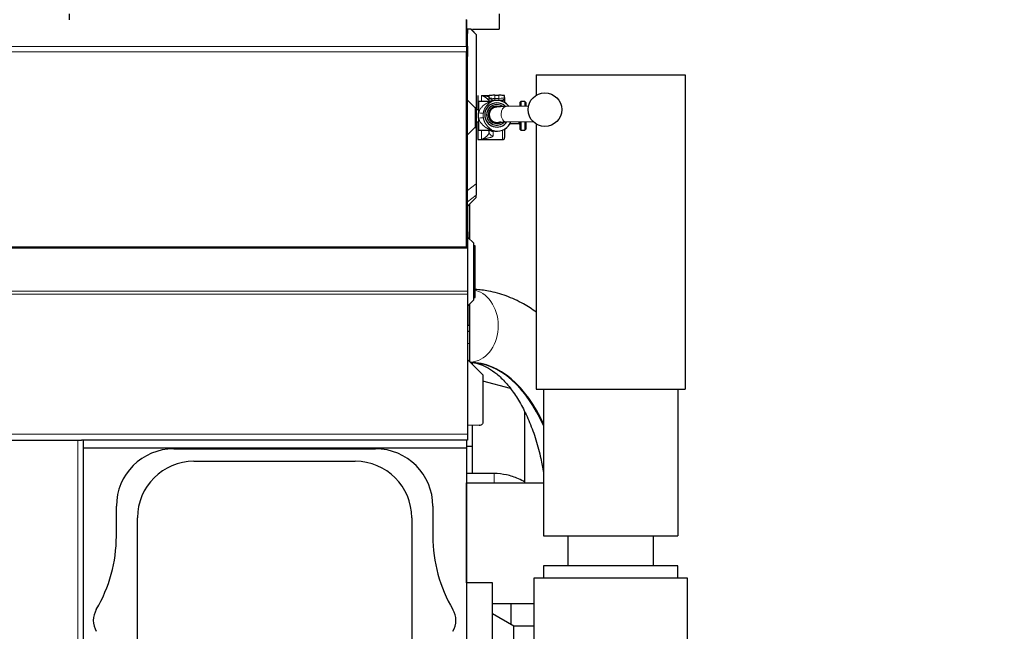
# Model space of a CAD drawing. Header units: inches. Extents: x 0 to 20790, y -12 to 14700.
# Tile 217 of 256: x 7156 to 8182, y 10752 to 11389. Entities that reach past the tile are written whole.
import ezdxf

# ---------------------------------------------------------------- set-up
doc = ezdxf.new("R2010")
doc.units = ezdxf.units.IN
doc.layers.add('1', color=7, linetype='Continuous', true_color=0xffffff)
doc.layers.add('254', color=7, linetype='Continuous', true_color=0xffffff)
doc.styles.add('latin_extended', font='simplex.shx')
doc.dimstyles.get("Standard").update_dxf_attribs({"dimtxt": 0.18, "dimasz": 0.18, "dimexe": 0.18, "dimexo": 0.0625, "dimgap": 0.09, "dimtad": 0, "dimtih": 1, "dimtoh": 1, "dimdec": 4, "dimzin": 0, "dimdsep": 46, "dimtxsty": 'Standard', "dimcen": 0.09, "dimadec": 0, "dimazin": 0, "dimtfac": 1, "dimtdec": 4, "dimtofl": 0, "dimtmove": 0, "dimatfit": 3, "dimfxl": 1, "dimtolj": 1, "dimtzin": 0, "dimarcsym": 0})

# ---------------------------------------------------------------- blocks, each defined once
blk = doc.blocks.new('_U4')
at = {"layer": '254', "color": 3, "linetype": 'Continuous', "lineweight": 13, "transparency": 16777216}
for p, q in [((1196.9, 10968.5), (1196.9, 7972)), ((8181.9, 9131.5), (8181.9, 7972)), ((1319.4, 8007), (8059.4, 8007))]:
    blk.add_line(p, q, dxfattribs=at)
at = {"layer": '254', "color": 3, "transparency": 16777216}
for points in [[(1319.4, 8027.4), (1319.4, 7986.5), (1196.9, 8007)], [(8059.4, 7986.5), (8059.4, 8027.4), (8181.9, 8007)]]:
    blk.add_solid(points, dxfattribs=at)
at = {"layer": 'Defpoints', "color": 0, "transparency": 16777216}
for p in [(1196.9, 11003.5), (8181.9, 9166.5), (8181.9, 8007)]:
    blk.add_point(p, dxfattribs=at)
at = {"layer": '254', "color": 2, "lineweight": 13, "transparency": 16777216, "insert": (4473.6, 8190.7), "char_height": 122.5, "attachment_point": 1, "style": 'latin_extended'}
blk.add_mtext('\\A1;6985', dxfattribs=at)

msp = doc.modelspace()

# ---------------------------------------------------------------- linework, layer by layer
at = {"layer": '1', "color": 2, "linetype": 'Continuous', "lineweight": 25}
for p, q in [((7207.915, 11394.981), (7207.915, 11388.981)), ((7655.915, 11394.981), (7655.915, 11378.981)), ((7621.911, 11388.981), (7621.956, 11388.981)), ((7621.915, 11361.01), (7621.915, 11389.024)), ((7621.956, 11378.981), (7621.956, 11388.981)), ((7621.956, 11378.981), (7621.911, 11378.981)), ((7621.956, 11378.981), (7621.956, 11357.01)), ((7621.956, 11378.981), (7622.915, 11378.981)), ((7622.915, 11378.981), (7622.915, 11374.581)), ((7622.915, 11361.372), (7622.915, 11374.581)), ((7627.983, 11378.981), (7655.915, 11378.981)), ((7631.915, 11373.648), (7631.915, 11373.606)), ((7631.915, 11373.606), (7631.915, 11297.508)), ((7621.956, 11357.01), (7621.911, 11357.01)), ((7621.915, 11361.01), (7621.915, 11355.354)), ((7621.915, 11151.995), (7621.915, 11355.354)), ((7621.956, 11357.01), (7621.956, 11170.687)), ((7622.915, 11361.372), (7622.915, 11350.771)), ((7622.915, 11304.981), (7622.915, 11350.771)), ((7694.415, 11331.581), (7849.415, 11331.581)), ((7694.415, 11331.581), (7694.415, 11310.225)), ((7849.415, 11331.581), (7849.415, 11003.981)), ((7622.915, 11268.981), (7622.915, 11304.981)), ((7622.915, 11304.981), (7630.915, 11296.981)), ((7633.415, 11309.981), (7633.415, 11294.963)), ((7634.415, 11303.813), (7634.415, 11291.84)), ((7647.012, 11303.813), (7634.415, 11303.813)), ((7645.415, 11307.815), (7645.415, 11310.025)), ((7651.415, 11310.171), (7655.415, 11310.171)), ((7661.415, 11307.815), (7661.415, 11310.025)), ((7661.415, 11303.134), (7661.415, 11302.67)), ((7678.415, 11303.813), (7677.415, 11302.813)), ((7677.415, 11302.813), (7677.415, 11298.737)), ((7678.415, 11303.813), (7678.415, 11298.757)), ((7682.415, 11303.813), (7678.415, 11303.813)), ((7682.415, 11303.813), (7682.415, 11298.841)), ((7683.415, 11302.813), (7682.415, 11303.813)), ((7683.415, 11302.813), (7683.415, 11298.861)), ((7630.915, 11296.981), (7630.915, 11276.981)), ((7634.415, 11294.963), (7631.915, 11294.963)), ((7631.915, 11294.654), (7631.915, 11279.308)), ((7634.415, 11286.508), (7634.415, 11291.84)), ((7686.31, 11298.921), (7663.068, 11298.439)), ((7631.915, 11282.663), (7634.415, 11282.663)), ((7633.415, 11282.663), (7633.415, 11263.981)), ((7634.415, 11286.508), (7634.415, 11273.813)), ((7645.415, 11289.913), (7645.415, 11289.766)), ((7663.399, 11282.442), (7690.877, 11283.012)), ((7667.271, 11280.977), (7667.271, 11280.813)), ((7667.271, 11280.813), (7676.415, 11280.813)), ((7677.415, 11282.732), (7677.415, 11274.813)), ((7678.415, 11282.752), (7678.415, 11273.813)), ((7682.415, 11282.836), (7682.415, 11273.813)), ((7683.415, 11282.856), (7683.415, 11274.813)), ((7630.915, 11276.981), (7622.915, 11268.981)), ((7631.915, 11276.453), (7631.915, 11218.037)), ((7634.415, 11273.813), (7647.012, 11273.813)), ((7645.415, 11271.842), (7645.415, 11273.675)), ((7661.415, 11274.957), (7661.415, 11266.215)), ((7677.415, 11274.813), (7678.415, 11273.813)), ((7678.415, 11273.813), (7682.415, 11273.813)), ((7682.415, 11273.813), (7683.415, 11274.813)), ((7694.415, 11280.209), (7694.415, 11003.981)), ((7622.915, 11167.972), (7622.915, 11268.981)), ((7633.415, 11263.981), (7659.415, 11263.981)), ((7661.415, 11265.981), (7661.415, 11266.215)), ((7631.915, 11218.037), (7631.915, 11206.145)), ((7622.915, 11194.806), (7631.915, 11203.806)), ((7631.915, 11203.806), (7631.915, 11206.145)), ((7624.915, 11196.805), (7624.915, 11160.481)), ((7621.956, 11170.687), (7621.911, 11170.687)), ((7621.956, 11170.687), (7621.956, 11150.938)), ((7622.915, 11167.972), (7622.915, 11152.981)), ((7629.415, 11155.981), (7622.915, 11162.481)), ((7622.915, 11150.937), (7127.42, 11150.937)), ((7621.915, 11151.995), (7131.915, 11151.995)), ((7622.915, 11152.981), (7621.915, 11153.016)), ((7622.915, 11152.981), (7622.915, 11150.937)), ((7622.915, 11150.937), (7622.915, 11106.249)), ((7629.415, 11096.981), (7629.415, 11155.981)), ((7630.915, 11153.481), (7629.415, 11153.481)), ((7630.915, 11099.481), (7630.915, 11153.481)), ((7622.915, 11106.249), (7622.915, 11102.808)), ((7622.915, 11102.808), (7622.915, 10956.984)), ((7622.915, 11090.481), (7629.415, 11096.981)), ((7629.415, 11099.481), (7630.915, 11099.481)), ((7624.915, 11092.481), (7624.915, 11070.481)), ((7624.915, 11070.481), (7624.915, 11064.481)), ((7622.915, 11064.481), (7624.915, 11064.481)), ((7624.915, 11064.481), (7624.915, 11051.481)), ((7624.915, 11051.481), (7624.915, 11032.981)), ((7622.915, 11034.981), (7638.915, 11018.981)), ((7628.115, 11029.78), (7628.115, 11031.698)), ((7638.915, 11018.981), (7638.915, 10968.366)), ((7667.441, 11004.479), (7638.915, 11012.122)), ((7694.415, 11003.981), (7849.415, 11003.981)), ((7701.915, 11003.981), (7701.915, 10850.981)), ((7841.915, 11003.981), (7841.915, 10850.981)), ((7682.436, 10907.216), (7682.436, 10981.164)), ((7635.07, 10966.405), (7622.915, 10965.981)), ((7628.115, 10944.148), (7628.115, 10966.163)), ((7638.915, 10968.366), (7638.493, 10967.929)), ((7622.915, 10956.984), (7622.915, 10950.984)), ((7125.915, 10950.984), (7216.915, 10950.984)), ((7216.915, 10950.984), (7220.883, 10950.984)), ((7622.915, 10950.984), (7220.883, 10950.984)), ((7222.915, 10703.984), (7222.915, 10950.984)), ((7222.916, 10942.984), (7621.911, 10942.984)), ((7621.911, 10942.984), (7621.911, 10256.984)), ((7621.915, 10950.973), (7621.915, 10665.358)), ((7628.115, 10944.148), (7621.915, 10944.148)), ((7628.115, 10916.027), (7628.115, 10944.148)), ((7316.915, 10941.813), (7526.915, 10941.813)), ((7337.915, 10928.845), (7505.915, 10928.845)), ((7650.415, 10916.029), (7621.915, 10916.029)), ((7621.919, 10906.481), (7621.915, 10906.481)), ((7621.919, 10906.481), (7701.914, 10906.481)), ((7621.919, 10801.981), (7621.919, 10906.481)), ((7257.085, 10850.756), (7257.085, 10881.984)), ((7586.745, 10881.984), (7586.745, 10850.756)), ((7279.054, 10354.984), (7279.054, 10869.984)), ((7564.776, 10869.984), (7564.776, 10354.984)), ((7701.915, 10850.981), (7841.915, 10850.981)), ((7727.415, 10850.981), (7727.415, 10819.981)), ((7816.415, 10819.981), (7816.415, 10850.981)), ((7771.915, 10819.981), (7701.915, 10819.981)), ((7701.915, 10819.981), (7701.915, 10806.981)), ((7841.915, 10819.981), (7771.915, 10819.981)), ((7841.915, 10806.981), (7841.915, 10819.981)), ((7648.915, 10801.981), (7621.915, 10801.981)), ((7648.915, 10373.526), (7648.915, 10801.981)), ((7851.915, 10806.981), (7691.915, 10806.981)), ((7691.915, 10806.981), (7691.915, 10630.238)), ((7851.915, 10683.481), (7851.915, 10806.981)), ((7648.915, 10780.481), (7691.913, 10780.481)), ((7670.915, 10756.981), (7648.915, 10769.681)), ((7670.915, 10422.271), (7670.915, 10756.981)), ((7691.917, 10756.981), (7670.915, 10756.981))]:
    msp.add_line(p, q, dxfattribs=at)
at = {"layer": '1', "color": 110, "linetype": 'Continuous', "lineweight": 13}
for p, q in [((7622.915, 11374.581), (7621.956, 11374.581)), ((7626.33, 11378.981), (7631.915, 11373.606)), ((7621.915, 11361.01), (7131.915, 11361.01)), ((7621.915, 11355.354), (7131.915, 11355.354)), ((7621.956, 11361.358), (7622.915, 11361.372)), ((7622.915, 11350.771), (7621.956, 11350.758)), ((7637.415, 11309.864), (7645.415, 11309.864)), ((7637.415, 11303.813), (7637.415, 11309.864)), ((7647.012, 11303.813), (7647.012, 11303.778)), ((7648.536, 11304.015), (7648.536, 11304.051)), ((7649.415, 11305.041), (7649.415, 11304.485)), ((7651.415, 11306.956), (7651.415, 11310.171)), ((7651.415, 11306.956), (7651.415, 11305.015)), ((7651.415, 11306.956), (7655.415, 11306.956)), ((7655.415, 11305.015), (7651.415, 11305.015)), ((7655.415, 11306.956), (7655.415, 11310.171)), ((7655.415, 11306.956), (7655.415, 11305.015)), ((7659.415, 11303.646), (7659.415, 11305.124)), ((7630.185, 11297.711), (7631.915, 11297.508)), ((7630.915, 11294.739), (7631.915, 11294.654)), ((7676.415, 11282.712), (7676.415, 11280.813)), ((7630.185, 11276.251), (7631.915, 11276.453)), ((7630.915, 11279.222), (7631.915, 11279.308)), ((7637.415, 11264.238), (7637.415, 11273.813)), ((7647.012, 11273.917), (7647.012, 11273.813)), ((7648.536, 11273.575), (7648.536, 11273.681)), ((7649.415, 11272.212), (7649.415, 11267.887)), ((7659.415, 11264.238), (7659.415, 11273.981)), ((7637.415, 11264.238), (7659.415, 11264.238)), ((7659.415, 11263.981), (7659.415, 11264.238)), ((7622.915, 11211.142), (7631.915, 11218.037)), ((7622.915, 11199.251), (7631.915, 11206.145)), ((7624.379, 11196.27), (7624.379, 11161.016)), ((7621.915, 11168.007), (7622.915, 11167.972)), ((7622.915, 11106.249), (7127.42, 11106.249)), ((7622.915, 11102.808), (7127.42, 11102.808)), ((7624.379, 11091.945), (7624.379, 11070.481)), ((7622.915, 11051.481), (7624.915, 11051.481)), ((7622.915, 10956.984), (7121.915, 10956.984)), ((7216.915, 10703.984), (7216.915, 10950.984)), ((7650.415, 10916.029), (7650.415, 10906.48))]:
    msp.add_line(p, q, dxfattribs=at)
at = {"layer": '1', "color": 2, "linetype": 'Continuous', "lineweight": 25}
msp.add_circle((7703.415, 11295.221), 17.5, dxfattribs=at)
for centre, radius, start, end in [((7647.012, 11308.813), 5, 270, 287.75279), ((7653.415, 11288.813), 16, 90, 107.75279), ((7653.415, 11288.813), 16, 37.27125, 90), ((7653.415, 11288.813), 16, 252.24721, 330), ((7676.415, 11279.813), 1, 0, 90), ((7647.012, 11268.813), 5, 72.247211, 90), ((7659.415, 11265.981), 2, 270, 0), ((7634.896, 10971.402), 5, 272, 316), ((7316.915, 10881.984), 59.83, 90, 180), ((7526.915, 10881.984), 59.83, 0, 90), ((7337.915, 10869.984), 58.861, 90, 180), ((7505.915, 10869.984), 58.861, 0, 90), ((7106.915, 10850.756), 150.17, 329.414358, 0), ((7736.915, 10850.756), 150.17, 180, 210.585642), ((7255.415, 10762.984), 22.33, 149.414358, 210.585642), ((7588.415, 10762.984), 22.33, 329.414358, 30.585642)]:
    msp.add_arc(centre, radius, start, end, dxfattribs=at)
for centre, major_axis, ratio, start_param, end_param in [((7653.415, 11289.746), (-12.662, 0), 0.99970149, 4.71238898, 6.28318531), ((7651.415, 11310.025), (-6, 0), 0.02443218, 4.71238898, 6.28318531), ((7647.012, 11308.766), (-5, 0), 0.99762951, 1.57079546, 1.8806403), ((7651.415, 11305.825), (-8, 0), 0.10127872, 1.31811607, 1.57079633), ((7653.415, 11289.746), (-12.662, 0), 0.99970149, 3.91157738, 4.71238898), ((7655.415, 11310.025), (-6, 0), 0.02443218, 3.14159265, 4.71238898), ((7655.415, 11305.825), (-8, 0), 0.10127872, 1.57079633, 2.0943951), ((7653.415, 11289.791), (-10.67, 0), 0.99970149, 4.71238898, 6.28318531), ((7653.415, 11289.791), (-9, 0), 0.99970149, 4.71238898, 6.28318531), ((7653.415, 11289.791), (-10.67, 0), 0.99970149, 4.07945624, 4.71238898), ((7653.415, 11289.791), (-9, 0), 0.99970149, 4.37928198, 4.71238898), ((7653.415, 11289.746), (-12.662, 0), 0.99970149, 0, 2.52721494), ((7653.415, 11289.791), (-10.67, 0), 0.99970149, 0, 2.3615941), ((7653.415, 11289.791), (-9, 0), 0.99970149, 0, 2.14403881), ((7653.415, 11289.766), (8, 0), 0.99970149, 3.14159265, 4.71238898), ((7653.415, 11289.766), (8, 0), 0.99970149, 4.71238898, 5.18028994), ((7624.753, 10869.981), (0, -161.953), 0.59781459, 2.21931432, 3.12895265), ((7623.951, 10869.981), (0, 161.953), 0.59781459, 5.34708887, 6.26202864)]:
    msp.add_ellipse(centre, major_axis=major_axis, ratio=ratio, start_param=start_param, end_param=end_param, dxfattribs=at)
at = {"layer": '1', "color": 110, "linetype": 'Continuous', "lineweight": 13}
for centre, major_axis, ratio, start_param, end_param in [((7651.415, 11307.815), (-6, 0), 0.14318235, 0, 1.57079633), ((7649.415, 11301.061), (-4, 0), 0.99493834, 4.71238898, 5.5195574), ((7649.415, 11300.505), (-4, 0), 0.99493834, 4.71238898, 5.30040677), ((7653.415, 11288.848), (-15.937, 0), 0.99970149, 3.79250851, 5.02350191), ((7655.415, 11307.815), (-6, 0), 0.14318235, 1.57079633, 3.14159265), ((7659.415, 11303.134), (2, 0), 0.99493834, 0, 1.57079633), ((7634.415, 11292.849), (-4.928, 0.846), 0.19898986, 1.60492618, 3.05553814), ((7663.233, 11290.44), (0.166, -7.998), 0.67254357, 3.14149496, 4.69844864), ((7634.415, 11285.739), (-4.929, -0.838), 0.15156889, 3.23600485, 4.68661682), ((7653.415, 11289.913), (8, 0), 0.99970149, 3.13756749, 4.71238898), ((7653.415, 11288.848), (-15.937, 0), 0.99970149, 1.2596836, 2.62489403), ((7653.415, 11289.913), (8, 0), 0.99970149, 4.71238898, 5.16821444), ((7663.233, 11290.44), (0.166, -7.998), 0.67254357, 4.69844864, 6.28318531), ((7649.415, 11271.842), (-4, 0), 0.98884173, 0, 1.57079633), ((7649.415, 11276.168), (-4, 0), 0.98884173, 0.84879452, 1.57079633), ((7647.012, 11268.952), (-5, 0), 0.99307675, 4.40254437, 4.71238898), ((7659.415, 11266.215), (-2, 0), 0.98884173, 1.57079633, 3.14159265), ((7248.761, 11159.663), (2.116, -20.893), 0.01527296, 1.13843464, 1.19351068), ((7359.445, 11170.873), (2.116, -20.893), 0.01527296, 0.30247647, 0.44139377), ((7624.352, 11069.981), (0, 38.05), 0.8016344, 3.19289619, 6.06628353)]:
    msp.add_ellipse(centre, major_axis=major_axis, ratio=ratio, start_param=start_param, end_param=end_param, dxfattribs=at)
at = {"layer": '1', "color": 2, "linetype": 'Continuous', "lineweight": 25}
for points, knots in [([(7626.33, 11378.981), (7625.841, 11378.981), (7625.309, 11378.981), (7624.168, 11378.981), (7623.559, 11378.981), (7622.915, 11378.981)], [0, 0, 0, 0, 0.5, 0.5, 1, 1, 1, 1]), ([(7626.582, 11378.981), (7626.564, 11378.981), (7626.545, 11378.981), (7626.506, 11378.981), (7626.485, 11378.981), (7626.422, 11378.981), (7626.378, 11378.981), (7626.33, 11378.981)], [0, 0, 0, 0, 0.25, 0.25, 0.5, 0.5, 1, 1, 1, 1]), ([(7626.582, 11378.981), (7627.472, 11378.092), (7628.361, 11377.202), (7630.138, 11375.425), (7631.027, 11374.536), (7631.915, 11373.648)], [0, 0, 0, 0, 0.5, 0.5, 1, 1, 1, 1]), ([(7645.415, 11303.408), (7645.415, 11303.722), (7645.415, 11304.055), (7645.415, 11304.753), (7645.415, 11305.118), (7645.415, 11305.588), (7645.415, 11305.682), (7645.415, 11305.872), (7645.415, 11306.159), (7645.415, 11306.641), (7645.415, 11307.032), (7645.415, 11307.325), (7645.415, 11307.472), (7645.415, 11307.644), (7645.415, 11307.717), (7645.415, 11307.766), (7645.415, 11307.791), (7645.415, 11307.815)], [0, 0, 0, 0, 0.24903783, 0.24903783, 0.49935855, 0.49935855, 0.56193873, 0.56193873, 0.62451891, 0.74967928, 0.87483964, 0.87483964, 0.93741982, 0.96870991, 0.98435495, 0.98435495, 1, 1, 1, 1]), ([(7661.415, 11307.975), (7661.415, 11307.977), (7661.415, 11307.978), (7661.415, 11308.086), (7661.415, 11308.194), (7661.415, 11308.355), (7661.415, 11308.436), (7661.415, 11308.531), (7661.415, 11308.571), (7661.415, 11308.599), (7661.415, 11308.612), (7661.415, 11308.625)], [0, 0, 0, 0, 0.00707459, 0.00707459, 0.5035373, 0.5035373, 0.75176865, 0.87588432, 0.93794216, 0.93794216, 1, 1, 1, 1]), ([(7661.415, 11307.815), (7661.415, 11307.799), (7661.415, 11307.782), (7661.415, 11307.749), (7661.415, 11307.699), (7661.415, 11307.583), (7661.415, 11307.483), (7661.415, 11307.285), (7661.415, 11307.152), (7661.415, 11306.758), (7661.415, 11306.498), (7661.415, 11305.989), (7661.415, 11305.74), (7661.415, 11305.439), (7661.415, 11305.38), (7661.415, 11305.262), (7661.415, 11305.204), (7661.415, 11305.031), (7661.415, 11304.919), (7661.415, 11304.594), (7661.415, 11304.39), (7661.415, 11304.111), (7661.415, 11304.022), (7661.415, 11303.853), (7661.415, 11303.774), (7661.415, 11303.681), (7661.415, 11303.663), (7661.415, 11303.628), (7661.415, 11303.575), (7661.415, 11303.527), (7661.415, 11303.435), (7661.415, 11303.38), (7661.415, 11303.285), (7661.415, 11303.244), (7661.415, 11303.177), (7661.415, 11303.151), (7661.415, 11303.134)], [0, 0, 0, 0, 0.0078125, 0.0078125, 0.015625, 0.03125, 0.0625, 0.0625, 0.125, 0.125, 0.25, 0.25, 0.375, 0.375, 0.40625, 0.40625, 0.4375, 0.4375, 0.5, 0.5, 0.625, 0.625, 0.6875, 0.6875, 0.75, 0.75, 0.765625, 0.765625, 0.78125, 0.8125, 0.8125, 0.875, 0.875, 0.9375, 0.9375, 1, 1, 1, 1]), ([(7631.915, 11297.508), (7631.915, 11297.032), (7631.915, 11296.558), (7631.915, 11295.608), (7631.915, 11295.132), (7631.915, 11294.654)], [0, 0, 0, 0, 0.5, 0.5, 1, 1, 1, 1]), ([(7663.076, 11298.439), (7660.249, 11298.448), (7655.956, 11298.178), (7653.093, 11298.087), (7650.481, 11297.356), (7648.259, 11296.142), (7646.532, 11294.185), (7645.592, 11291.91), (7645.419, 11290.607), (7645.415, 11289.913)], [0, 0, 0, 0, 0.3632411, 0.58423068, 0.6502289, 0.73765964, 0.85695441, 0.92671015, 1, 1, 1, 1]), ([(7656.903, 11282.441), (7656.927, 11282.381), (7657.34, 11282.314), (7659.301, 11282.351), (7661.719, 11282.396), (7663.39, 11282.442)], [0, 0, 0, 0, 0.20392632, 0.55461943, 1, 1, 1, 1]), ([(7667.271, 11280.977), (7667.271, 11281.025), (7667.283, 11281.139), (7667.316, 11281.292), (7667.348, 11281.421), (7667.36, 11281.466), (7667.38, 11281.538), (7667.386, 11281.563), (7667.401, 11281.614), (7667.408, 11281.639), (7667.446, 11281.771), (7667.48, 11281.884), (7667.555, 11282.127), (7667.595, 11282.256), (7667.646, 11282.419), (7667.654, 11282.445), (7667.662, 11282.471)], [0, 0, 0, 0, 0.19286403, 0.38572806, 0.38572806, 0.48216008, 0.48216008, 0.53037608, 0.53037608, 0.57859209, 0.57859209, 0.77145612, 0.77145612, 0.96432015, 0.96432015, 1, 1, 1, 1]), ([(7631.915, 11279.308), (7631.915, 11278.829), (7631.915, 11278.354), (7631.915, 11277.404), (7631.915, 11276.93), (7631.915, 11276.453)], [0, 0, 0, 0, 0.5, 0.5, 1, 1, 1, 1]), ([(7694.54, 11084.068), (7690.188, 11087.241), (7680.056, 11093.776), (7663.443, 11101.487), (7646.483, 11106.199), (7635.573, 11107.553), (7630.93, 11107.833)], [0, 0, 0, 0, 0.22868533, 0.51577116, 0.79444189, 1, 1, 1, 1]), ([(7622.915, 11070.481), (7622.916, 11070.481), (7622.932, 11070.481), (7622.978, 11070.481), (7623.017, 11070.481), (7623.025, 11070.481), (7623.043, 11070.481), (7623.052, 11070.481), (7623.081, 11070.481), (7623.103, 11070.481), (7623.172, 11070.481), (7623.226, 11070.481), (7623.348, 11070.481), (7623.416, 11070.481), (7623.53, 11070.481), (7623.569, 11070.481), (7623.622, 11070.481), (7623.632, 11070.481), (7623.654, 11070.481), (7623.664, 11070.481), (7623.697, 11070.481), (7623.719, 11070.481), (7623.833, 11070.481), (7623.932, 11070.481), (7624.144, 11070.481), (7624.257, 11070.481), (7624.379, 11070.481)], [0, 0, 0, 0, 0.11753682, 0.24360299, 0.24360299, 0.27511953, 0.27511953, 0.30663607, 0.30663607, 0.36966916, 0.36966916, 0.49573532, 0.49573532, 0.62180149, 0.62180149, 0.68483458, 0.68483458, 0.70059285, 0.70059285, 0.71635112, 0.71635112, 0.74786766, 0.74786766, 0.87393383, 0.87393383, 1, 1, 1, 1]), ([(7626.045, 11031.89), (7626.677, 11031.857), (7630.049, 11031.585), (7636.007, 11030.255), (7644.552, 11026.296), (7653.442, 11020.049), (7662.593, 11011.192), (7671.687, 10999.542), (7680.144, 10985.569), (7687.738, 10969.444), (7694.246, 10951.421), (7698.971, 10933.698), (7701.25, 10921.93), (7702.072, 10916.947)], [0, 0, 0, 0, 0.02614706, 0.13860564, 0.23917338, 0.33440115, 0.43571678, 0.53448762, 0.63262483, 0.7308545, 0.82957567, 0.92890414, 1, 1, 1, 1]), ([(7682.602, 10907.064), (7680.432, 10908.374), (7674.356, 10911.541), (7663.524, 10915.029), (7654.882, 10915.982), (7650.415, 10916.029)], [0, 0, 0, 0, 0.22792918, 0.61174547, 1, 1, 1, 1])]:
    msp.add_open_spline(points, degree=3, knots=knots, dxfattribs=at)
at = {"layer": '1', "color": 110, "linetype": 'Continuous', "lineweight": 13}
for points, knots in [([(7634.415, 11291.84), (7634.442, 11291.959), (7634.471, 11292.076), (7634.517, 11292.252), (7634.532, 11292.311), (7634.564, 11292.427), (7634.647, 11292.716), (7634.738, 11292.998), (7634.975, 11293.663), (7635.154, 11294.09), (7635.552, 11294.915), (7635.77, 11295.313), (7636.036, 11295.746), (7636.065, 11295.794), (7636.125, 11295.889), (7636.156, 11295.937), (7636.247, 11296.078), (7636.309, 11296.172), (7636.497, 11296.448), (7636.625, 11296.628), (7637.018, 11297.153), (7637.291, 11297.487), (7637.855, 11298.123), (7638.147, 11298.427), (7638.747, 11299.007), (7639.055, 11299.284), (7639.449, 11299.614), (7639.528, 11299.68), (7639.687, 11299.809), (7639.926, 11299.999), (7640.167, 11300.182), (7640.65, 11300.537), (7640.976, 11300.761), (7641.63, 11301.185), (7641.959, 11301.384), (7642.618, 11301.762), (7642.948, 11301.94), (7643.44, 11302.191), (7643.604, 11302.272), (7643.93, 11302.43), (7644.092, 11302.506), (7644.334, 11302.616), (7644.414, 11302.652), (7644.574, 11302.723), (7644.653, 11302.758), (7644.89, 11302.861), (7645.045, 11302.927), (7645.349, 11303.053), (7645.497, 11303.113), (7645.783, 11303.228), (7645.921, 11303.283), (7646.118, 11303.361), (7646.182, 11303.386), (7646.306, 11303.435), (7646.366, 11303.458), (7646.451, 11303.493), (7646.493, 11303.51), (7646.534, 11303.526), (7646.56, 11303.537), (7646.573, 11303.542), (7646.638, 11303.569), (7646.685, 11303.589), (7646.816, 11303.646), (7646.887, 11303.68), (7646.948, 11303.715), (7646.959, 11303.722), (7646.978, 11303.735), (7646.986, 11303.742), (7647.005, 11303.759), (7647.012, 11303.769), (7647.012, 11303.778)], [0, 0, 0, 0, 0.015625, 0.015625, 0.0234375, 0.0234375, 0.03125, 0.0625, 0.0625, 0.125, 0.125, 0.1875, 0.1875, 0.1953125, 0.1953125, 0.203125, 0.203125, 0.21875, 0.21875, 0.25, 0.25, 0.3125, 0.3125, 0.375, 0.375, 0.4375, 0.4375, 0.453125, 0.453125, 0.46875, 0.5, 0.5, 0.5625, 0.5625, 0.625, 0.625, 0.6875, 0.6875, 0.71875, 0.71875, 0.75, 0.75, 0.765625, 0.765625, 0.78125, 0.78125, 0.8125, 0.8125, 0.84375, 0.84375, 0.875, 0.875, 0.890625, 0.890625, 0.90625, 0.90625, 0.9140625, 0.91796875, 0.91796875, 0.921875, 0.921875, 0.9375, 0.9375, 0.96875, 0.96875, 0.9765625, 0.9765625, 0.984375, 0.984375, 1, 1, 1, 1]), ([(7637.415, 11309.864), (7637.437, 11309.862), (7637.46, 11309.859), (7637.505, 11309.853), (7637.572, 11309.845), (7637.729, 11309.825), (7638.043, 11309.785), (7638.67, 11309.706), (7639.205, 11309.637), (7640.269, 11309.5), (7640.969, 11309.408), (7641.823, 11309.291), (7641.992, 11309.268), (7642.329, 11309.22), (7642.496, 11309.197), (7642.992, 11309.126), (7643.317, 11309.078), (7644.269, 11308.933), (7644.874, 11308.835), (7645.48, 11308.727), (7645.521, 11308.72), (7645.562, 11308.713)], [0, 0, 0, 0, 0.00767154, 0.00767154, 0.01534307, 0.03068614, 0.06137228, 0.12274457, 0.24548914, 0.24548914, 0.49097827, 0.49097827, 0.55235056, 0.55235056, 0.61372284, 0.61372284, 0.73646741, 0.73646741, 0.98195655, 0.98195655, 1, 1, 1, 1]), ([(7645.414, 11303.464), (7645.41, 11303.627), (7645.383, 11303.792), (7645.29, 11304.124), (7645.224, 11304.291), (7645.06, 11304.627), (7644.962, 11304.796), (7644.795, 11305.049), (7644.736, 11305.133), (7644.643, 11305.259), (7644.611, 11305.302), (7644.546, 11305.386), (7644.513, 11305.428), (7644.343, 11305.638), (7644.198, 11305.804), (7643.889, 11306.134), (7643.726, 11306.297), (7643.387, 11306.617), (7643.211, 11306.775), (7642.847, 11307.084), (7642.66, 11307.236), (7642.277, 11307.53), (7642.081, 11307.674), (7641.683, 11307.951), (7641.48, 11308.086), (7641.172, 11308.279), (7641.069, 11308.343), (7640.861, 11308.466), (7640.756, 11308.527), (7640.441, 11308.704), (7640.23, 11308.816), (7639.803, 11309.027), (7639.589, 11309.127), (7639.158, 11309.312), (7638.941, 11309.398), (7638.507, 11309.555), (7638.289, 11309.627), (7637.962, 11309.724), (7637.798, 11309.77), (7637.606, 11309.819), (7637.511, 11309.842), (7637.463, 11309.853), (7637.442, 11309.858), (7637.429, 11309.861), (7637.422, 11309.863), (7637.415, 11309.864)], [0, 0, 0, 0, 0.0625, 0.0625, 0.125, 0.125, 0.1875, 0.1875, 0.21875, 0.21875, 0.234375, 0.234375, 0.25, 0.25, 0.3125, 0.3125, 0.375, 0.375, 0.4375, 0.4375, 0.5, 0.5, 0.5625, 0.5625, 0.625, 0.625, 0.65625, 0.65625, 0.6875, 0.6875, 0.75, 0.75, 0.8125, 0.8125, 0.875, 0.875, 0.9375, 0.9375, 0.96875, 0.984375, 0.9921875, 0.99609375, 0.99804687, 0.99804687, 1, 1, 1, 1]), ([(7648.536, 11304.015), (7648.538, 11303.998), (7648.527, 11303.976), (7648.482, 11303.926), (7648.448, 11303.897), (7648.36, 11303.832), (7648.305, 11303.795), (7648.225, 11303.746), (7648.209, 11303.736), (7648.175, 11303.715), (7648.123, 11303.683), (7648.066, 11303.65), (7647.948, 11303.581), (7647.862, 11303.532), (7647.681, 11303.427), (7647.585, 11303.372), (7647.385, 11303.256), (7647.281, 11303.195), (7647.066, 11303.067), (7646.955, 11303), (7646.785, 11302.895), (7646.728, 11302.859), (7646.613, 11302.787), (7646.555, 11302.75), (7646.379, 11302.636), (7646.261, 11302.558), (7645.902, 11302.314), (7645.658, 11302.141), (7645.167, 11301.77), (7644.92, 11301.572), (7644.425, 11301.152), (7644.177, 11300.929), (7643.685, 11300.455), (7643.439, 11300.205), (7643.136, 11299.872), (7643.075, 11299.804), (7642.985, 11299.701), (7642.954, 11299.666), (7642.894, 11299.597), (7642.744, 11299.422), (7642.596, 11299.242), (7642.246, 11298.798), (7642.018, 11298.488), (7641.576, 11297.835), (7641.362, 11297.492), (7641.053, 11296.95), (7640.952, 11296.765), (7640.805, 11296.48), (7640.756, 11296.383), (7640.66, 11296.188), (7640.613, 11296.089), (7640.379, 11295.586), (7640.206, 11295.17), (7639.97, 11294.52), (7639.895, 11294.299), (7639.753, 11293.849), (7639.687, 11293.62), (7639.563, 11293.151), (7639.505, 11292.912), (7639.439, 11292.607), (7639.426, 11292.545), (7639.401, 11292.422), (7639.389, 11292.36), (7639.353, 11292.173), (7639.331, 11292.048), (7639.31, 11291.922)], [0, 0, 0, 0, 0.03125, 0.03125, 0.0625, 0.0625, 0.09375, 0.09375, 0.1015625, 0.1015625, 0.109375, 0.125, 0.125, 0.15625, 0.15625, 0.1875, 0.1875, 0.21875, 0.21875, 0.25, 0.25, 0.265625, 0.265625, 0.28125, 0.28125, 0.3125, 0.3125, 0.375, 0.375, 0.4375, 0.4375, 0.5, 0.5, 0.5625, 0.5625, 0.578125, 0.578125, 0.5859375, 0.5859375, 0.59375, 0.625, 0.625, 0.6875, 0.6875, 0.75, 0.75, 0.78125, 0.78125, 0.796875, 0.796875, 0.8125, 0.8125, 0.875, 0.875, 0.90625, 0.90625, 0.9375, 0.9375, 0.96875, 0.96875, 0.9765625, 0.9765625, 0.984375, 0.984375, 1, 1, 1, 1]), ([(7645.415, 11307.815), (7645.415, 11307.808), (7645.415, 11307.801), (7645.415, 11307.787), (7645.417, 11307.766), (7645.422, 11307.718), (7645.43, 11307.676), (7645.442, 11307.634), (7645.447, 11307.62), (7645.456, 11307.592), (7645.472, 11307.55), (7645.493, 11307.508), (7645.569, 11307.37), (7645.659, 11307.259), (7645.894, 11307.036), (7646.039, 11306.923), (7646.231, 11306.793), (7646.253, 11306.778), (7646.297, 11306.749), (7646.364, 11306.705), (7646.434, 11306.661), (7646.578, 11306.573), (7646.679, 11306.513), (7646.889, 11306.393), (7646.998, 11306.332), (7647.222, 11306.208), (7647.338, 11306.145), (7647.573, 11306.017), (7647.693, 11305.952), (7647.934, 11305.82), (7648.056, 11305.753), (7648.295, 11305.619), (7648.414, 11305.552), (7648.587, 11305.453), (7648.643, 11305.421), (7648.755, 11305.357), (7648.809, 11305.326), (7648.889, 11305.281), (7648.915, 11305.267), (7648.967, 11305.238), (7648.992, 11305.224), (7649.067, 11305.184), (7649.115, 11305.16), (7649.208, 11305.115), (7649.252, 11305.096), (7649.336, 11305.063), (7649.377, 11305.05), (7649.415, 11305.041)], [0, 0, 0, 0, 0.0078125, 0.0078125, 0.015625, 0.03125, 0.0625, 0.0625, 0.078125, 0.078125, 0.09375, 0.125, 0.125, 0.25, 0.25, 0.375, 0.375, 0.390625, 0.390625, 0.40625, 0.4375, 0.4375, 0.5, 0.5, 0.5625, 0.5625, 0.625, 0.625, 0.6875, 0.6875, 0.75, 0.75, 0.8125, 0.8125, 0.84375, 0.84375, 0.875, 0.875, 0.890625, 0.890625, 0.90625, 0.90625, 0.9375, 0.9375, 0.96875, 0.96875, 1, 1, 1, 1]), ([(7661.415, 11307.815), (7661.415, 11307.807), (7661.415, 11307.799), (7661.415, 11307.783), (7661.414, 11307.758), (7661.412, 11307.702), (7661.407, 11307.653), (7661.396, 11307.556), (7661.385, 11307.491), (7661.363, 11307.394), (7661.355, 11307.361), (7661.337, 11307.296), (7661.327, 11307.264), (7661.295, 11307.167), (7661.27, 11307.103), (7661.185, 11306.91), (7661.116, 11306.782), (7660.995, 11306.591), (7660.952, 11306.528), (7660.862, 11306.401), (7660.814, 11306.338), (7660.714, 11306.214), (7660.662, 11306.152), (7660.555, 11306.03), (7660.5, 11305.97), (7660.388, 11305.851), (7660.33, 11305.793), (7660.214, 11305.681), (7660.156, 11305.626), (7660.067, 11305.547), (7660.038, 11305.521), (7659.979, 11305.471), (7659.949, 11305.447), (7659.861, 11305.377), (7659.803, 11305.333), (7659.688, 11305.254), (7659.631, 11305.22), (7659.521, 11305.162), (7659.467, 11305.139), (7659.415, 11305.124)], [0, 0, 0, 0, 0.0078125, 0.0078125, 0.015625, 0.03125, 0.0625, 0.0625, 0.125, 0.125, 0.15625, 0.15625, 0.1875, 0.1875, 0.25, 0.25, 0.375, 0.375, 0.4375, 0.4375, 0.5, 0.5, 0.5625, 0.5625, 0.625, 0.625, 0.6875, 0.6875, 0.75, 0.75, 0.78125, 0.78125, 0.8125, 0.8125, 0.875, 0.875, 0.9375, 0.9375, 1, 1, 1, 1]), ([(7639.31, 11291.922), (7639.274, 11291.707), (7639.212, 11291.276), (7639.144, 11290.624), (7639.103, 11289.967), (7639.093, 11289.525), (7639.093, 11289.082), (7639.097, 11288.859), (7639.111, 11288.524), (7639.116, 11288.412), (7639.13, 11288.188), (7639.138, 11288.076), (7639.166, 11287.742), (7639.189, 11287.521), (7639.243, 11287.08), (7639.274, 11286.862), (7639.31, 11286.644)], [0, 0, 0, 0, 0.125, 0.25, 0.375, 0.5, 0.5, 0.625, 0.625, 0.6875, 0.6875, 0.75, 0.75, 0.875, 0.875, 1, 1, 1, 1]), ([(7647.012, 11273.917), (7647.012, 11273.947), (7646.986, 11273.981), (7646.889, 11274.061), (7646.819, 11274.106), (7646.721, 11274.162), (7646.709, 11274.168), (7646.687, 11274.181), (7646.651, 11274.2), (7646.614, 11274.219), (7646.538, 11274.259), (7646.484, 11274.286), (7646.314, 11274.37), (7646.19, 11274.429), (7645.927, 11274.552), (7645.788, 11274.616), (7645.608, 11274.7), (7645.571, 11274.717), (7645.498, 11274.751), (7645.461, 11274.769), (7645.349, 11274.821), (7645.274, 11274.856), (7645.046, 11274.964), (7644.891, 11275.039), (7644.577, 11275.192), (7644.418, 11275.271), (7644.097, 11275.434), (7643.935, 11275.518), (7643.61, 11275.691), (7643.446, 11275.78), (7642.954, 11276.054), (7642.623, 11276.247), (7641.962, 11276.655), (7641.631, 11276.871), (7641.219, 11277.155), (7641.137, 11277.213), (7640.972, 11277.33), (7640.89, 11277.389), (7640.645, 11277.569), (7640.482, 11277.691), (7639.998, 11278.068), (7639.68, 11278.33), (7639.056, 11278.879), (7638.75, 11279.166), (7638.152, 11279.769), (7637.86, 11280.084), (7637.434, 11280.58), (7637.295, 11280.75), (7637.089, 11281.011), (7637.02, 11281.099), (7636.885, 11281.277), (7636.819, 11281.367), (7636.489, 11281.821), (7636.24, 11282.197), (7635.772, 11282.98), (7635.553, 11283.386), (7635.253, 11284.021), (7635.157, 11284.236), (7635.044, 11284.512), (7635.022, 11284.567), (7634.978, 11284.678), (7634.913, 11284.845), (7634.852, 11285.014), (7634.655, 11285.577), (7634.522, 11286.037), (7634.415, 11286.508)], [0, 0, 0, 0, 0.03125, 0.03125, 0.0625, 0.0625, 0.06640625, 0.06640625, 0.0703125, 0.078125, 0.078125, 0.09375, 0.09375, 0.125, 0.125, 0.15625, 0.15625, 0.1640625, 0.1640625, 0.171875, 0.171875, 0.1875, 0.1875, 0.21875, 0.21875, 0.25, 0.25, 0.28125, 0.28125, 0.3125, 0.3125, 0.375, 0.375, 0.4375, 0.4375, 0.453125, 0.453125, 0.46875, 0.46875, 0.5, 0.5, 0.5625, 0.5625, 0.625, 0.625, 0.6875, 0.6875, 0.71875, 0.71875, 0.734375, 0.734375, 0.75, 0.75, 0.8125, 0.8125, 0.875, 0.875, 0.90625, 0.90625, 0.9140625, 0.9140625, 0.921875, 0.9375, 0.9375, 1, 1, 1, 1]), ([(7639.31, 11286.644), (7639.393, 11286.142), (7639.497, 11285.652), (7639.652, 11285.052), (7639.685, 11284.933), (7639.752, 11284.696), (7639.787, 11284.578), (7639.894, 11284.228), (7639.969, 11284), (7640.128, 11283.554), (7640.21, 11283.335), (7640.383, 11282.907), (7640.472, 11282.697), (7640.657, 11282.286), (7640.752, 11282.085), (7640.9, 11281.788), (7640.975, 11281.641), (7641.051, 11281.497), (7641.102, 11281.401), (7641.128, 11281.353), (7641.362, 11280.926), (7641.577, 11280.566), (7642.019, 11279.88), (7642.247, 11279.554), (7642.712, 11278.931), (7642.949, 11278.635), (7643.431, 11278.069), (7643.676, 11277.799), (7643.986, 11277.477), (7644.048, 11277.413), (7644.172, 11277.288), (7644.359, 11277.102), (7644.546, 11276.924), (7644.919, 11276.577), (7645.167, 11276.359), (7645.659, 11275.947), (7645.903, 11275.753), (7646.261, 11275.478), (7646.379, 11275.39), (7646.612, 11275.218), (7646.727, 11275.135), (7646.952, 11274.973), (7647.063, 11274.896), (7647.224, 11274.783), (7647.277, 11274.746), (7647.381, 11274.673), (7647.433, 11274.637), (7647.584, 11274.533), (7647.68, 11274.466), (7647.862, 11274.338), (7647.947, 11274.277), (7648.105, 11274.161), (7648.177, 11274.106), (7648.272, 11274.028), (7648.302, 11274.003), (7648.356, 11273.954), (7648.381, 11273.931), (7648.448, 11273.863), (7648.482, 11273.821), (7648.527, 11273.745), (7648.538, 11273.711), (7648.536, 11273.681)], [0, 0, 0, 0, 0.0625, 0.0625, 0.078125, 0.078125, 0.09375, 0.09375, 0.125, 0.125, 0.15625, 0.15625, 0.1875, 0.1875, 0.21875, 0.21875, 0.234375, 0.2421875, 0.2421875, 0.25, 0.25, 0.3125, 0.3125, 0.375, 0.375, 0.4375, 0.4375, 0.5, 0.5, 0.515625, 0.515625, 0.53125, 0.5625, 0.5625, 0.625, 0.625, 0.6875, 0.6875, 0.71875, 0.71875, 0.75, 0.75, 0.78125, 0.78125, 0.796875, 0.796875, 0.8125, 0.8125, 0.84375, 0.84375, 0.875, 0.875, 0.90625, 0.90625, 0.921875, 0.921875, 0.9375, 0.9375, 0.96875, 0.96875, 1, 1, 1, 1]), ([(7637.415, 11264.238), (7637.422, 11264.24), (7637.429, 11264.242), (7637.442, 11264.247), (7637.463, 11264.254), (7637.511, 11264.271), (7637.607, 11264.305), (7637.8, 11264.375), (7637.964, 11264.439), (7638.294, 11264.573), (7638.512, 11264.67), (7638.949, 11264.877), (7639.167, 11264.987), (7639.6, 11265.222), (7639.815, 11265.346), (7640.244, 11265.607), (7640.457, 11265.744), (7640.773, 11265.958), (7640.878, 11266.031), (7641.087, 11266.18), (7641.191, 11266.255), (7641.5, 11266.486), (7641.704, 11266.645), (7642.104, 11266.973), (7642.3, 11267.141), (7642.685, 11267.485), (7642.872, 11267.662), (7643.237, 11268.021), (7643.413, 11268.203), (7643.753, 11268.574), (7643.915, 11268.762), (7644.224, 11269.142), (7644.369, 11269.334), (7644.538, 11269.576), (7644.571, 11269.624), (7644.636, 11269.721), (7644.667, 11269.77), (7644.759, 11269.915), (7644.818, 11270.013), (7644.983, 11270.304), (7645.079, 11270.498), (7645.239, 11270.885), (7645.303, 11271.078), (7645.391, 11271.462), (7645.415, 11271.652), (7645.415, 11271.842)], [0, 0, 0, 0, 0.00195312, 0.00195312, 0.00390625, 0.0078125, 0.015625, 0.03125, 0.0625, 0.0625, 0.125, 0.125, 0.1875, 0.1875, 0.25, 0.25, 0.3125, 0.3125, 0.34375, 0.34375, 0.375, 0.375, 0.4375, 0.4375, 0.5, 0.5, 0.5625, 0.5625, 0.625, 0.625, 0.6875, 0.6875, 0.75, 0.75, 0.765625, 0.765625, 0.78125, 0.78125, 0.8125, 0.8125, 0.875, 0.875, 0.9375, 0.9375, 1, 1, 1, 1]), ([(7645.287, 11273.823), (7645.319, 11273.817), (7645.351, 11273.811), (7645.441, 11273.795), (7645.499, 11273.784), (7645.615, 11273.762), (7645.673, 11273.751), (7645.957, 11273.696), (7646.175, 11273.652), (7646.592, 11273.56), (7646.792, 11273.514), (7647.171, 11273.42), (7647.532, 11273.323), (7647.853, 11273.224), (7648.079, 11273.148), (7648.152, 11273.123), (7648.257, 11273.084), (7648.291, 11273.071), (7648.358, 11273.045), (7648.523, 11272.98), (7648.785, 11272.863), (7648.969, 11272.757), (7649.128, 11272.65), (7649.195, 11272.596), (7649.303, 11272.488), (7649.345, 11272.433), (7649.4, 11272.323), (7649.415, 11272.268), (7649.415, 11272.212)], [0, 0, 0, 0, 0.01267073, 0.01267073, 0.03617857, 0.03617857, 0.05968641, 0.05968641, 0.15371776, 0.15371776, 0.24774912, 0.24774912, 0.34178048, 0.43581184, 0.43581184, 0.48282752, 0.48282752, 0.50633536, 0.50633536, 0.5298432, 0.62387456, 0.71790592, 0.71790592, 0.81193728, 0.81193728, 0.90596864, 0.90596864, 1, 1, 1, 1]), ([(7649.415, 11267.887), (7649.415, 11267.799), (7649.388, 11267.712), (7649.287, 11267.54), (7649.213, 11267.455), (7649.02, 11267.285), (7648.903, 11267.201), (7648.627, 11267.033), (7648.47, 11266.95), (7648.25, 11266.847), (7648.204, 11266.826), (7648.135, 11266.795), (7648.112, 11266.785), (7648.064, 11266.764), (7647.944, 11266.713), (7647.819, 11266.662), (7647.505, 11266.541), (7647.282, 11266.461), (7646.808, 11266.304), (7646.559, 11266.227), (7646.036, 11266.074), (7645.763, 11265.998), (7644.913, 11265.774), (7644.306, 11265.627), (7643.35, 11265.411), (7643.024, 11265.34), (7642.525, 11265.234), (7642.357, 11265.198), (7642.019, 11265.128), (7641.848, 11265.093), (7640.991, 11264.919), (7640.286, 11264.781), (7639.216, 11264.577), (7638.678, 11264.475), (7638.047, 11264.356), (7637.731, 11264.297), (7637.573, 11264.267), (7637.505, 11264.254), (7637.46, 11264.246), (7637.437, 11264.242), (7637.415, 11264.238)], [0, 0, 0, 0, 0.0625, 0.0625, 0.125, 0.125, 0.1875, 0.1875, 0.25, 0.25, 0.265625, 0.265625, 0.2734375, 0.2734375, 0.28125, 0.3125, 0.3125, 0.375, 0.375, 0.4375, 0.4375, 0.5, 0.5, 0.625, 0.625, 0.6875, 0.6875, 0.71875, 0.71875, 0.75, 0.75, 0.875, 0.875, 0.9375, 0.96875, 0.984375, 0.9921875, 0.99609375, 0.99609375, 1, 1, 1, 1])]:
    msp.add_open_spline(points, degree=3, knots=knots, dxfattribs=at)
at = {"layer": '1', "color": 2, "linetype": 'Continuous', "lineweight": 25}
for points in [[(7624.379, 11070.481), (7624.56, 11070.481), (7624.739, 11070.481), (7624.915, 11070.481)], [(7667.917, 10780.481), (7667.917, 10773.224), (7667.917, 10765.967), (7667.917, 10758.711)]]:
    msp.add_open_spline(points, degree=3, dxfattribs=at)

# ---------------------------------------------------------------- dimensions: what is measured, and where the dimension line sits
at = {"layer": '254', "color": 2, "linetype": 'Continuous', "lineweight": 13}
dim = msp.add_linear_dim(base=(8181.915, 8006.958), p1=(1196.915, 11003.48), p2=(8181.915, 9166.481), dimstyle='Standard', override={"dimscale": 35, "dimtxt": 3.5, "dimasz": 3.5, "dimexe": 1, "dimexo": 1, "dimgap": 1.75, "dimtad": 1, "dimtih": 1, "dimtoh": 0, "dimdec": 2, "dimlfac": 1, "dimzin": 8, "dimdsep": 46, "dimlunit": 2, "dimtxsty": 'latin_extended', "dimsah": 1, "dimse1": 0, "dimse2": 0, "dimsd1": 0, "dimsd2": 0, "dimclrd": 3, "dimclre": 3, "dimclrt": 2, "dimtol": 0, "dimtm": -0.1, "dimtfac": 0.714286, "dimtdec": 3, "dimtofl": 1, "dimtmove": 0, "dimtzin": 8, "dimlwd": 13, "dimlwe": 13}, dxfattribs=at)
dim.commit()
dim.dimension.update_dxf_attribs({"geometry": '_U4', "text_midpoint": (4689.415, 8006.958), "dimtype": 160})

doc.saveas('drawing.dxf')
